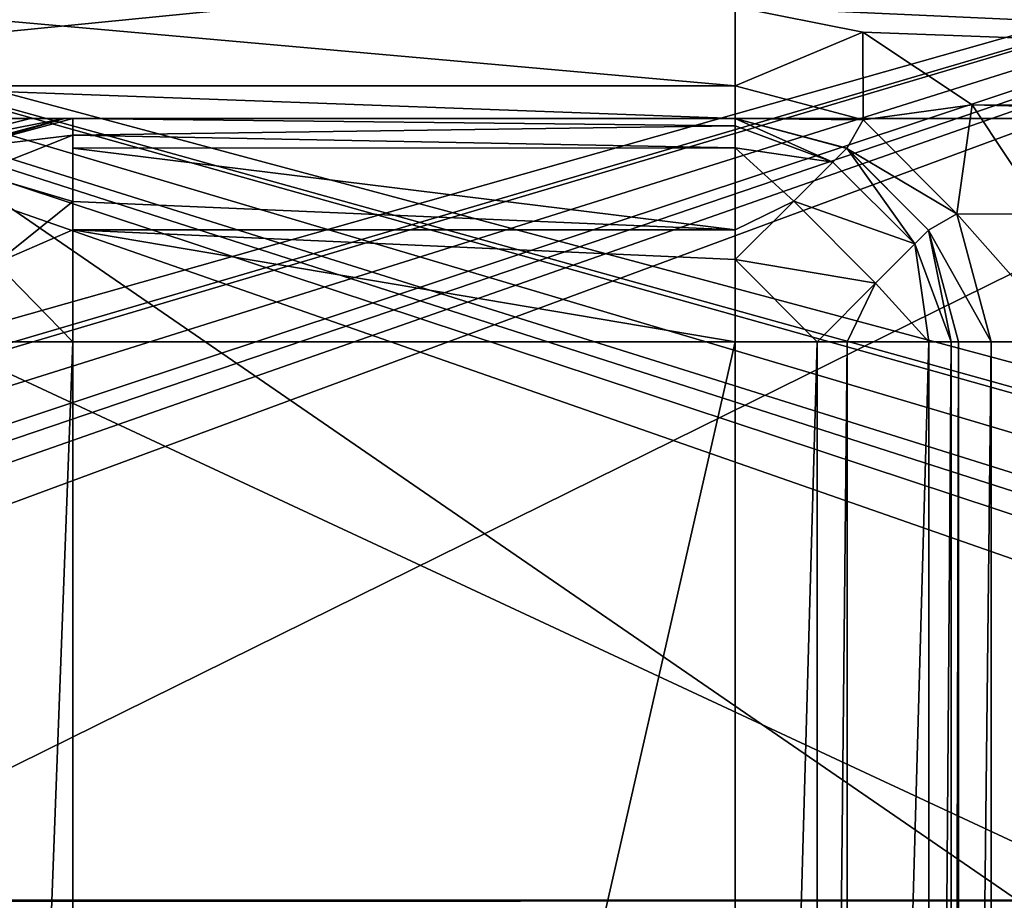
# Model space of a CAD drawing. Header units: millimetres. Extents: x -36.5 to 36.5, y -8.8 to 41.6.
# Tile 206 of 256: x -9.5 to -5.1, y 28.6 to 32.5. Entities that reach past the tile are written whole.
import ezdxf

# ---------------------------------------------------------------- set-up
doc = ezdxf.new("R2010")
doc.units = ezdxf.units.MM
doc.header["$LTSCALE"] = 65.185185
for name, color, linetype in [('545', 7, 'CONTINUOUS'), ('546', 7, 'CONTINUOUS'), ('551', 7, 'CONTINUOUS'), ('557', 7, 'CONTINUOUS'), ('558', 7, 'CONTINUOUS'), ('562', 7, 'CONTINUOUS'), ('614', 7, 'CONTINUOUS'), ('620', 7, 'CONTINUOUS'), ('628', 7, 'CONTINUOUS'), ('639', 7, 'CONTINUOUS'), ('667', 7, 'CONTINUOUS'), ('668', 7, 'CONTINUOUS'), ('681', 7, 'CONTINUOUS'), ('716', 7, 'CONTINUOUS'), ('717', 7, 'CONTINUOUS'), ('718', 7, 'CONTINUOUS'), ('719', 7, 'CONTINUOUS'), ('722', 7, 'CONTINUOUS'), ('724', 7, 'CONTINUOUS'), ('725', 7, 'CONTINUOUS'), ('788', 7, 'CONTINUOUS')]:
    doc.layers.add(name, color=color, linetype=linetype)

msp = doc.modelspace()

# ---------------------------------------------------------------- linework, layer by layer
at = {"layer": '545', "color": 7, "linetype": 'CONTINUOUS'}
for points in [[(-0.4864, 28.6, 8.1918), (-5, 28.6, 8.15), (-10.1651, 28.6, 8.1918), (-0.4864, 28.6, 8.1918)], [(-5, 28.6, 8.15), (-10.1287, 28.6, 7.15), (-10.1651, 28.6, 8.1918), (-5, 28.6, 8.15)], [(-10.1287, 28.6, 7.15), (-5, 28.6, 8.15), (-5.0349, 28.6, 7.15), (-10.1287, 28.6, 7.15)]]:
    msp.add_3dface(points, dxfattribs=at)
at = {"layer": '546', "color": 7, "linetype": 'CONTINUOUS'}
for points in [[(-13.5, 32.1, 15.2), (2.9984, 32.1, 15.2), (4.7075, 33.9, 15.2), (-13.5, 32.1, 15.2)], [(-13.5, 33.9, 15.2), (-13.5, 32.1, 15.2), (4.7075, 33.9, 15.2), (-13.5, 33.9, 15.2)]]:
    msp.add_3dface(points, dxfattribs=at)
at = {"layer": '551', "color": 7, "linetype": 'CONTINUOUS'}
for points in [[(4.7075, 33.9, -15.2), (4.7389, 32.1, -15.2), (-13.5, 33.9, -15.2), (4.7075, 33.9, -15.2)], [(-13.5, 33.9, -15.2), (4.7389, 32.1, -15.2), (-6.2984, 32.6, -15.2), (-13.5, 33.9, -15.2)], [(-6.2984, 32.6, -15.2), (4.7389, 32.1, -15.2), (-5.7271, 32.4866, -15.2), (-6.2984, 32.6, -15.2)], [(-5.7271, 32.4866, -15.2), (4.7389, 32.1, -15.2), (-5.2377, 32.1607, -15.2), (-5.7271, 32.4866, -15.2)], [(4.7389, 32.1, -15.2), (-2.9984, 32.1, -15.2), (-5.2377, 32.1607, -15.2), (4.7389, 32.1, -15.2)], [(-5.2377, 32.1607, -15.2), (-2.9984, 32.1, -15.2), (-4.9118, 31.6713, -15.2), (-5.2377, 32.1607, -15.2)]]:
    msp.add_3dface(points, dxfattribs=at)
at = {"layer": '557', "color": 7, "linetype": 'CONTINUOUS'}
for points in [[(-6.2984, 31.1, -10.075), (-6.2984, 18.1, -10.075), (-9.2651, 18.1, -10.075), (-6.2984, 31.1, -10.075)], [(-9.2651, 31.1, -10.075), (-6.2984, 31.1, -10.075), (-9.2651, 18.1, -10.075), (-9.2651, 31.1, -10.075)]]:
    msp.add_3dface(points, dxfattribs=at)
at = {"layer": '558', "color": 7, "linetype": 'CONTINUOUS'}
for points in [[(-5.2984, 31.1, -14.7), (-5.2984, 18.1, -14.7), (-5.2984, 31.1, -11.075), (-5.2984, 31.1, -14.7)], [(-5.2984, 31.1, -11.075), (-5.2984, 18.1, -14.7), (-5.2984, 18.1, -11.075), (-5.2984, 31.1, -11.075)]]:
    msp.add_3dface(points, dxfattribs=at)
at = {"layer": '562', "color": 7, "linetype": 'CONTINUOUS'}
for points in [[(2.9984, 32.1, 15.2), (-13.5, 32.1, 15.2), (-12.5328, 32.1, 15.0502), (2.9984, 32.1, 15.2)], [(-11.6552, 32.1, 14.6146), (2.9984, 32.1, 15.2), (-12.5328, 32.1, 15.0502), (-11.6552, 32.1, 14.6146)], [(-10.9516, 32.1, 13.9353), (2.9984, 32.1, 15.2), (-11.6552, 32.1, 14.6146), (-10.9516, 32.1, 13.9353)], [(-10.4855, 32.1, 13.0733), (2.9984, 32.1, 15.2), (-10.9516, 32.1, 13.9353), (-10.4855, 32.1, 13.0733)], [(2.9984, 32.1, 15.2), (-10.4855, 32.1, 13.0733), (-0.3344, 32.1, 12.462), (2.9984, 32.1, 15.2)], [(-10.4855, 32.1, 13.0733), (-10.3019, 32.1, 12.1117), (-0.3344, 32.1, 12.462), (-10.4855, 32.1, 13.0733)], [(-10.3019, 32.1, 12.1117), (-10.1287, 32.1, 7.15), (-1.3513, 32.1, 11.6504), (-10.3019, 32.1, 12.1117)], [(-0.3344, 32.1, 12.462), (-10.3019, 32.1, 12.1117), (-0.9347, 32.1, 12.1731), (-0.3344, 32.1, 12.462)], [(-0.9347, 32.1, 12.1731), (-10.3019, 32.1, 12.1117), (-1.3513, 32.1, 11.6504), (-0.9347, 32.1, 12.1731)], [(-10.2829, 32.1, -14.7), (-6.2984, 32.1, -14.7), (-6.2984, 32.1, -11.075), (-10.2829, 32.1, -14.7)], [(-9.7914, 32.1, -13.9717), (-10.2829, 32.1, -14.7), (-6.2984, 32.1, -11.075), (-9.7914, 32.1, -13.9717)], [(-5.0349, 32.1, 7.15), (-5, 32.1, 8.15), (-10.1287, 32.1, 7.15), (-5.0349, 32.1, 7.15)], [(-10.1287, 32.1, 7.15), (-5, 32.1, 8.15), (0.3344, 32.1, 9.538), (-10.1287, 32.1, 7.15)], [(-1.5, 32.1, 11), (-10.1287, 32.1, 7.15), (-1.3513, 32.1, 10.3496), (-1.5, 32.1, 11)], [(-10.1287, 32.1, 7.15), (-1.5, 32.1, 11), (-1.3513, 32.1, 11.6504), (-10.1287, 32.1, 7.15)], [(-1.3513, 32.1, 10.3496), (-10.1287, 32.1, 7.15), (-0.9347, 32.1, 9.8269), (-1.3513, 32.1, 10.3496)], [(-0.9347, 32.1, 9.8269), (-10.1287, 32.1, 7.15), (-0.3344, 32.1, 9.538), (-0.9347, 32.1, 9.8269)], [(-0.3344, 32.1, 9.538), (-10.1287, 32.1, 7.15), (0.3344, 32.1, 9.538), (-0.3344, 32.1, 9.538)], [(-9.4547, 32.1, -13.1319), (-9.7914, 32.1, -13.9717), (-6.2984, 32.1, -11.075), (-9.4547, 32.1, -13.1319)], [(-9.3026, 32.1, -12.1466), (-9.4547, 32.1, -13.1319), (-6.2984, 32.1, -11.075), (-9.3026, 32.1, -12.1466)], [(-9.2651, 32.1, -11.075), (-9.3026, 32.1, -12.1466), (-6.2984, 32.1, -11.075), (-9.2651, 32.1, -11.075)]]:
    msp.add_3dface(points, dxfattribs=at)
at = {"layer": '614', "color": 7, "linetype": 'CONTINUOUS'}
for points in [[(-9.2651, 31.1, -10.075), (-9.755, 18.1, -10.2032), (-9.7565, 31.1, -10.204), (-9.2651, 31.1, -10.075)], [(-9.2651, 31.1, -10.075), (-9.2651, 18.1, -10.075), (-9.755, 18.1, -10.2032), (-9.2651, 31.1, -10.075)]]:
    msp.add_3dface(points, dxfattribs=at)
at = {"layer": '620', "color": 7, "linetype": 'CONTINUOUS'}
for points in [[(-9.2651, 32.1, -11.075), (-6.2984, 32.1, -11.075), (-6.2984, 32.0667, -10.8192), (-9.2651, 32.1, -11.075)], [(-9.2651, 32.0253, -10.6957), (-9.2651, 32.1, -11.075), (-6.2984, 32.0667, -10.8192), (-9.2651, 32.0253, -10.6957)], [(-6.2984, 31.9676, -10.5777), (-9.2651, 32.0253, -10.6957), (-6.2984, 32.0667, -10.8192), (-6.2984, 31.9676, -10.5777)], [(-9.2651, 31.9675, -10.5776), (-9.2651, 32.0253, -10.6957), (-6.2984, 31.9676, -10.5777), (-9.2651, 31.9675, -10.5776)], [(-6.2984, 31.6015, -10.2099), (-9.2651, 31.9675, -10.5776), (-6.2984, 31.9676, -10.5777), (-6.2984, 31.6015, -10.2099)], [(-9.2651, 31.7273, -10.2962), (-9.2651, 31.9675, -10.5776), (-6.2984, 31.6015, -10.2099), (-9.2651, 31.7273, -10.2962)], [(-9.2651, 31.6015, -10.2098), (-9.2651, 31.7273, -10.2962), (-6.2984, 31.6015, -10.2099), (-9.2651, 31.6015, -10.2098)], [(-6.2984, 31.1, -10.075), (-9.2651, 31.1, -10.075), (-9.2651, 31.6015, -10.2098), (-6.2984, 31.1, -10.075)], [(-6.2984, 31.1, -10.075), (-9.2651, 31.6015, -10.2098), (-6.2984, 31.4676, -10.145), (-6.2984, 31.1, -10.075)], [(-6.2984, 31.4676, -10.145), (-9.2651, 31.6015, -10.2098), (-6.2984, 31.6015, -10.2099), (-6.2984, 31.4676, -10.145)]]:
    msp.add_3dface(points, dxfattribs=at)
at = {"layer": '628', "color": 7, "linetype": 'CONTINUOUS'}
for points in [[(-9.2651, 32.1, -11.075), (-9.2651, 32.0253, -10.6957), (-9.7648, 31.966, -11.0576), (-9.2651, 32.1, -11.075)], [(-9.7648, 31.966, -11.0576), (-9.2651, 32.0253, -10.6957), (-9.6939, 31.8553, -10.5793), (-9.7648, 31.966, -11.0576)], [(-9.2651, 32.0253, -10.6957), (-9.2651, 31.7273, -10.2962), (-9.6939, 31.8553, -10.5793), (-9.2651, 32.0253, -10.6957)], [(-9.2651, 32.0253, -10.6957), (-9.2651, 31.9675, -10.5776), (-9.2651, 31.7273, -10.2962), (-9.2651, 32.0253, -10.6957)], [(-9.2651, 31.7273, -10.2962), (-9.6104, 31.4516, -10.2049), (-9.6939, 31.8553, -10.5793), (-9.2651, 31.7273, -10.2962)], [(-9.2651, 31.7273, -10.2962), (-9.2651, 31.6015, -10.2098), (-9.6104, 31.4516, -10.2049), (-9.2651, 31.7273, -10.2962)], [(-9.2651, 31.6015, -10.2098), (-9.2651, 31.1, -10.075), (-9.6104, 31.4516, -10.2049), (-9.2651, 31.6015, -10.2098)], [(-9.2651, 31.1, -10.075), (-9.7565, 31.1, -10.204), (-9.6104, 31.4516, -10.2049), (-9.2651, 31.1, -10.075)]]:
    msp.add_3dface(points, dxfattribs=at)
at = {"layer": '639', "color": 7, "linetype": 'CONTINUOUS'}
for points in [[(-10.2829, 32.6, -15.2), (-6.2984, 32.6, -15.2), (-6.2984, 32.2464, -15.0536), (-10.2829, 32.6, -15.2)], [(-10.2829, 32.2464, -15.0536), (-10.2829, 32.6, -15.2), (-6.2984, 32.2464, -15.0536), (-10.2829, 32.2464, -15.0536)], [(-6.2984, 32.1, -14.7), (-10.2829, 32.1, -14.7), (-10.2829, 32.2464, -15.0536), (-6.2984, 32.1, -14.7)], [(-6.2984, 32.1, -14.7), (-10.2829, 32.2464, -15.0536), (-6.2984, 32.2464, -15.0536), (-6.2984, 32.1, -14.7)]]:
    msp.add_3dface(points, dxfattribs=at)
at = {"layer": '667', "color": 7, "linetype": 'CONTINUOUS'}
for points in [[(-15.8727, 33.9035, 6.0926), (0.0003, 33.9035, 6.0926), (-15.263, 29.5825, 6.0172), (-15.8727, 33.9035, 6.0926)], [(-15.263, 29.5825, 6.0172), (0.0003, 33.9035, 6.0926), (-15.0431, 29.4794, 6.0153), (-15.263, 29.5825, 6.0172)], [(-15.0431, 29.4794, 6.0153), (0.0003, 33.9035, 6.0926), (-15.0194, 29.446, 6.0148), (-15.0431, 29.4794, 6.0153)], [(-15.0194, 29.446, 6.0148), (0.0003, 33.9035, 6.0926), (-14.935, 29.2098, 6.0106), (-15.0194, 29.446, 6.0148)], [(-14.935, 29.2098, 6.0106), (0.0003, 33.9035, 6.0926), (-14.8894, 28.9632, 6.0063), (-14.935, 29.2098, 6.0106)], [(-14.8894, 28.9632, 6.0063), (0.0003, 33.9035, 6.0926), (-14.8732, 28.85, 6.0044), (-14.8894, 28.9632, 6.0063)], [(-14.8732, 28.85, 6.0044), (0.0003, 33.9035, 6.0926), (-14.8622, 28.7003, 6.0018), (-14.8732, 28.85, 6.0044)], [(0.0003, 33.9035, 6.0926), (-14.8, 26.6, 5.9651), (-14.8632, 28.4105, 5.9967), (0.0003, 33.9035, 6.0926)], [(-14.8622, 28.7003, 6.0018), (0.0003, 33.9035, 6.0926), (-14.8632, 28.4105, 5.9967), (-14.8622, 28.7003, 6.0018)], [(-14.8, 26.6, 5.9651), (0.0003, 33.9035, 6.0926), (-0.2, 26.6, 5.9651), (-14.8, 26.6, 5.9651)]]:
    msp.add_3dface(points, dxfattribs=at)
at = {"layer": '668', "color": 7, "linetype": 'CONTINUOUS'}
for points in [[(-14.935, 29.2096, -6.0106), (-0.2, 26.6, -5.9651), (-15.8727, 33.9035, -6.0926), (-14.935, 29.2096, -6.0106)], [(-15.8727, 33.9035, -6.0926), (-0.2, 26.6, -5.9651), (-0.1368, 28.4105, -5.9967), (-15.8727, 33.9035, -6.0926)], [(3.9076, 33.9035, -6.0926), (-15.8727, 33.9035, -6.0926), (0.263, 29.5825, -6.0172), (3.9076, 33.9035, -6.0926)], [(0.263, 29.5825, -6.0172), (-15.8727, 33.9035, -6.0926), (0.0431, 29.4794, -6.0153), (0.263, 29.5825, -6.0172)], [(0.0431, 29.4794, -6.0153), (-15.8727, 33.9035, -6.0926), (0.0194, 29.446, -6.0148), (0.0431, 29.4794, -6.0153)], [(0.0194, 29.446, -6.0148), (-15.8727, 33.9035, -6.0926), (-0.065, 29.2098, -6.0106), (0.0194, 29.446, -6.0148)], [(-0.065, 29.2098, -6.0106), (-15.8727, 33.9035, -6.0926), (-0.1106, 28.9632, -6.0063), (-0.065, 29.2098, -6.0106)], [(-0.1106, 28.9632, -6.0063), (-15.8727, 33.9035, -6.0926), (-0.1268, 28.85, -6.0044), (-0.1106, 28.9632, -6.0063)], [(-0.1268, 28.85, -6.0044), (-15.8727, 33.9035, -6.0926), (-0.1378, 28.7003, -6.0018), (-0.1268, 28.85, -6.0044)], [(-0.1378, 28.7003, -6.0018), (-15.8727, 33.9035, -6.0926), (-0.1368, 28.4105, -5.9967), (-0.1378, 28.7003, -6.0018)], [(-14.8891, 28.964, -6.0064), (-0.2, 26.6, -5.9651), (-14.935, 29.2096, -6.0106), (-14.8891, 28.964, -6.0064)], [(-14.8757, 28.8683, -6.0047), (-0.2, 26.6, -5.9651), (-14.8891, 28.964, -6.0064), (-14.8757, 28.8683, -6.0047)], [(-14.8, 26.6, -5.9651), (-0.2, 26.6, -5.9651), (-14.8757, 28.8683, -6.0047), (-14.8, 26.6, -5.9651)]]:
    msp.add_3dface(points, dxfattribs=at)
at = {"layer": '681', "color": 7, "linetype": 'CONTINUOUS'}
for points in [[(-5.0349, 32.1, 7.15), (-10.1287, 32.1, 7.15), (-5.0349, 28.6, 7.15), (-5.0349, 32.1, 7.15)], [(-10.1287, 32.1, 7.15), (-10.1287, 28.6, 7.15), (-5.0349, 28.6, 7.15), (-10.1287, 32.1, 7.15)]]:
    msp.add_3dface(points, dxfattribs=at)
at = {"layer": '716', "color": 7, "linetype": 'CONTINUOUS'}
for points in [[(-6.2984, 18.1, -10.075), (-6.2984, 31.1, -10.075), (-5.9315, 31.1, -10.1447), (-6.2984, 18.1, -10.075)], [(-5.9308, 18.1, -10.145), (-6.2984, 18.1, -10.075), (-5.9315, 31.1, -10.1447), (-5.9308, 18.1, -10.145)], [(-5.7969, 31.1, -10.2099), (-5.9308, 18.1, -10.145), (-5.9315, 31.1, -10.1447), (-5.7969, 31.1, -10.2099)], [(-5.7969, 18.1, -10.2099), (-5.9308, 18.1, -10.145), (-5.7969, 31.1, -10.2099), (-5.7969, 18.1, -10.2099)], [(-5.4308, 18.1, -10.5777), (-5.7969, 18.1, -10.2099), (-5.4308, 31.1, -10.5777), (-5.4308, 18.1, -10.5777)], [(-5.4308, 31.1, -10.5777), (-5.7969, 18.1, -10.2099), (-5.7969, 31.1, -10.2099), (-5.4308, 31.1, -10.5777)], [(-5.3317, 18.1, -10.8192), (-5.4308, 18.1, -10.5777), (-5.3317, 31.1, -10.8192), (-5.3317, 18.1, -10.8192)], [(-5.3317, 31.1, -10.8192), (-5.4308, 18.1, -10.5777), (-5.4308, 31.1, -10.5777), (-5.3317, 31.1, -10.8192)], [(-5.2984, 31.1, -11.075), (-5.2984, 18.1, -11.075), (-5.3317, 18.1, -10.8192), (-5.2984, 31.1, -11.075)], [(-5.2984, 31.1, -11.075), (-5.3317, 18.1, -10.8192), (-5.3317, 31.1, -10.8192), (-5.2984, 31.1, -11.075)]]:
    msp.add_3dface(points, dxfattribs=at)
at = {"layer": '717', "color": 7, "linetype": 'CONTINUOUS'}
for points in [[(-9.8023, 31.966, -12.1291), (-9.3026, 32.1, -12.1466), (-9.7648, 31.966, -11.0576), (-9.8023, 31.966, -12.1291)], [(-9.3026, 32.1, -12.1466), (-9.2651, 32.1, -11.075), (-9.7648, 31.966, -11.0576), (-9.3026, 32.1, -12.1466)]]:
    msp.add_3dface(points, dxfattribs=at)
at = {"layer": '718', "color": 7, "linetype": 'CONTINUOUS'}
for points in [[(-9.7914, 32.1, -13.9717), (-9.4547, 32.1, -13.1319), (-9.9918, 31.966, -13.1758), (-9.7914, 32.1, -13.9717)], [(-9.4547, 32.1, -13.1319), (-9.3026, 32.1, -12.1466), (-9.9918, 31.966, -13.1758), (-9.4547, 32.1, -13.1319)], [(-9.9918, 31.966, -13.1758), (-9.3026, 32.1, -12.1466), (-9.8023, 31.966, -12.1291), (-9.9918, 31.966, -13.1758)]]:
    msp.add_3dface(points, dxfattribs=at)
at = {"layer": '719', "color": 7, "linetype": 'CONTINUOUS'}
for points in [[(-6.2984, 32.1, -11.075), (-6.2984, 32.1, -14.7), (-5.7984, 31.966, -14.7), (-6.2984, 32.1, -11.075)], [(-6.2984, 32.1, -11.075), (-5.7984, 31.966, -14.7), (-5.7989, 31.9663, -11.075), (-6.2984, 32.1, -11.075)], [(-5.7984, 31.966, -14.7), (-5.4324, 31.6, -14.7), (-5.7989, 31.9663, -11.075), (-5.7984, 31.966, -14.7)], [(-5.7989, 31.9663, -11.075), (-5.4324, 31.6, -14.7), (-5.4324, 31.6, -11.075), (-5.7989, 31.9663, -11.075)], [(-5.2984, 31.1, -14.7), (-5.2984, 31.1, -11.075), (-5.4324, 31.6, -11.075), (-5.2984, 31.1, -14.7)], [(-5.4324, 31.6, -14.7), (-5.2984, 31.1, -14.7), (-5.4324, 31.6, -11.075), (-5.4324, 31.6, -14.7)]]:
    msp.add_3dface(points, dxfattribs=at)
at = {"layer": '722', "color": 7, "linetype": 'CONTINUOUS'}
for points in [[(-6.2984, 32.1, -11.075), (-5.7989, 31.9663, -11.075), (-5.861, 31.9041, -10.6724), (-6.2984, 32.1, -11.075)], [(-6.2984, 32.0667, -10.8192), (-6.2984, 32.1, -11.075), (-5.861, 31.9041, -10.6724), (-6.2984, 32.0667, -10.8192)], [(-6.2984, 31.9676, -10.5777), (-6.2984, 32.0667, -10.8192), (-5.861, 31.9041, -10.6724), (-6.2984, 31.9676, -10.5777)], [(-6.2984, 31.6015, -10.2099), (-6.2984, 31.9676, -10.5777), (-6.0362, 31.729, -10.3432), (-6.2984, 31.6015, -10.2099)], [(-6.2984, 31.9676, -10.5777), (-5.861, 31.9041, -10.6724), (-6.0362, 31.729, -10.3432), (-6.2984, 31.9676, -10.5777)], [(-5.7989, 31.9663, -11.075), (-5.4946, 31.5378, -10.6722), (-5.861, 31.9041, -10.6724), (-5.7989, 31.9663, -11.075)], [(-5.7989, 31.9663, -11.075), (-5.4324, 31.6, -11.075), (-5.4946, 31.5378, -10.6722), (-5.7989, 31.9663, -11.075)], [(-5.861, 31.9041, -10.6724), (-5.4946, 31.5378, -10.6722), (-6.0362, 31.729, -10.3432), (-5.861, 31.9041, -10.6724)], [(-6.2984, 31.4676, -10.145), (-6.2984, 31.6015, -10.2099), (-6.0362, 31.729, -10.3432), (-6.2984, 31.4676, -10.145)], [(-5.6699, 31.3625, -10.3428), (-6.2984, 31.4676, -10.145), (-6.0362, 31.729, -10.3432), (-5.6699, 31.3625, -10.3428)], [(-5.4946, 31.5378, -10.6722), (-5.6699, 31.3625, -10.3428), (-6.0362, 31.729, -10.3432), (-5.4946, 31.5378, -10.6722)], [(-5.4324, 31.6, -11.075), (-5.3317, 31.1, -10.8192), (-5.4946, 31.5378, -10.6722), (-5.4324, 31.6, -11.075)], [(-5.2984, 31.1, -11.075), (-5.3317, 31.1, -10.8192), (-5.4324, 31.6, -11.075), (-5.2984, 31.1, -11.075)], [(-5.4308, 31.1, -10.5777), (-5.6699, 31.3625, -10.3428), (-5.4946, 31.5378, -10.6722), (-5.4308, 31.1, -10.5777)], [(-5.3317, 31.1, -10.8192), (-5.4308, 31.1, -10.5777), (-5.4946, 31.5378, -10.6722), (-5.3317, 31.1, -10.8192)], [(-5.9315, 31.1, -10.1447), (-6.2984, 31.1, -10.075), (-6.2984, 31.4676, -10.145), (-5.9315, 31.1, -10.1447)], [(-5.9315, 31.1, -10.1447), (-6.2984, 31.4676, -10.145), (-5.6699, 31.3625, -10.3428), (-5.9315, 31.1, -10.1447)], [(-5.7969, 31.1, -10.2099), (-5.9315, 31.1, -10.1447), (-5.6699, 31.3625, -10.3428), (-5.7969, 31.1, -10.2099)], [(-5.4308, 31.1, -10.5777), (-5.7969, 31.1, -10.2099), (-5.6699, 31.3625, -10.3428), (-5.4308, 31.1, -10.5777)]]:
    msp.add_3dface(points, dxfattribs=at)
at = {"layer": '724', "color": 7, "linetype": 'CONTINUOUS'}
for points in [[(-5.2984, 18.1, -14.7), (-5.2984, 31.1, -14.7), (-5.152, 31.1, -15.0536), (-5.2984, 18.1, -14.7)], [(-5.2984, 18.1, -14.7), (-5.152, 31.1, -15.0536), (-5.152, 18.1, -15.0536), (-5.2984, 18.1, -14.7)], [(-4.7984, 31.1, -15.2), (-4.7984, 18.1, -15.2), (-5.152, 18.1, -15.0536), (-4.7984, 31.1, -15.2)], [(-5.152, 31.1, -15.0536), (-4.7984, 31.1, -15.2), (-5.152, 18.1, -15.0536), (-5.152, 31.1, -15.0536)]]:
    msp.add_3dface(points, dxfattribs=at)
at = {"layer": '725', "color": 7, "linetype": 'CONTINUOUS'}
for points in [[(-6.2984, 32.6, -15.2), (-5.7271, 32.4866, -15.2), (-6.2984, 32.2464, -15.0536), (-6.2984, 32.6, -15.2)], [(-6.2984, 32.2464, -15.0536), (-5.7271, 32.4866, -15.2), (-5.7252, 32.0929, -15.0536), (-6.2984, 32.2464, -15.0536)], [(-5.7271, 32.4866, -15.2), (-5.2377, 32.1607, -15.2), (-5.7252, 32.0929, -15.0536), (-5.7271, 32.4866, -15.2)], [(-6.2984, 32.1, -14.7), (-6.2984, 32.2464, -15.0536), (-5.7252, 32.0929, -15.0536), (-6.2984, 32.1, -14.7)], [(-5.7252, 32.0929, -15.0536), (-5.2377, 32.1607, -15.2), (-5.3056, 31.6732, -15.0536), (-5.7252, 32.0929, -15.0536)], [(-5.2377, 32.1607, -15.2), (-4.9118, 31.6713, -15.2), (-5.3056, 31.6732, -15.0536), (-5.2377, 32.1607, -15.2)], [(-5.7984, 31.966, -14.7), (-6.2984, 32.1, -14.7), (-5.7252, 32.0929, -15.0536), (-5.7984, 31.966, -14.7)], [(-5.7984, 31.966, -14.7), (-5.7252, 32.0929, -15.0536), (-5.3056, 31.6732, -15.0536), (-5.7984, 31.966, -14.7)], [(-5.4324, 31.6, -14.7), (-5.7984, 31.966, -14.7), (-5.3056, 31.6732, -15.0536), (-5.4324, 31.6, -14.7)], [(-5.4324, 31.6, -14.7), (-5.3056, 31.6732, -15.0536), (-5.152, 31.1, -15.0536), (-5.4324, 31.6, -14.7)], [(-4.9118, 31.6713, -15.2), (-4.7984, 31.1, -15.2), (-5.3056, 31.6732, -15.0536), (-4.9118, 31.6713, -15.2)], [(-5.3056, 31.6732, -15.0536), (-4.7984, 31.1, -15.2), (-5.152, 31.1, -15.0536), (-5.3056, 31.6732, -15.0536)], [(-5.2984, 31.1, -14.7), (-5.4324, 31.6, -14.7), (-5.152, 31.1, -15.0536), (-5.2984, 31.1, -14.7)]]:
    msp.add_3dface(points, dxfattribs=at)
at = {"layer": '788', "color": 7, "linetype": 'CONTINUOUS'}
for points in [[(-1.3944, 28.5992, 8.5144), (-0.4864, 28.6, 8.1918), (-10.1955, 28.5943, 9.0641), (-1.3944, 28.5992, 8.5144)], [(-0.4864, 28.6, 8.1918), (-10.1651, 28.6, 8.1918), (-10.1955, 28.5943, 9.0641), (-0.4864, 28.6, 8.1918)]]:
    msp.add_3dface(points, dxfattribs=at)

doc.saveas('drawing.dxf')
